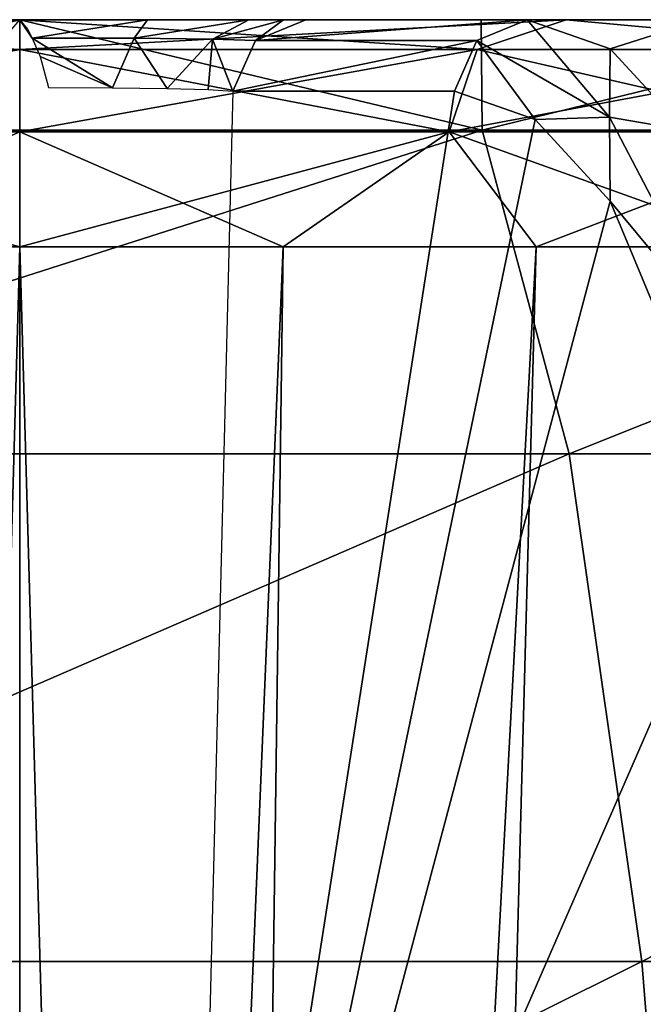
# Model space of a CAD drawing. Header units: millimetres. Extents: x -54 to 54, y -60 to 48.
# Tile 51 of 60: x 0 to 2.5, y 44.04 to 48. Entities that reach past the tile are written whole.
import ezdxf

# ---------------------------------------------------------------- set-up
doc = ezdxf.new("R2010")
doc.units = ezdxf.units.MM
doc.header["$LTSCALE"] = 41.718519
for name, color, linetype in [('124', 7, 'CONTINUOUS'), ('125', 7, 'CONTINUOUS'), ('168', 7, 'CONTINUOUS'), ('173', 7, 'CONTINUOUS'), ('174', 7, 'CONTINUOUS'), ('175', 7, 'CONTINUOUS'), ('2', 7, 'CONTINUOUS'), ('22', 7, 'CONTINUOUS'), ('31', 7, 'CONTINUOUS'), ('35', 7, 'CONTINUOUS'), ('36', 7, 'CONTINUOUS')]:
    doc.layers.add(name, color=color, linetype=linetype)

msp = doc.modelspace()

# ---------------------------------------------------------------- linework, layer by layer
at = {"layer": '124', "color": 7, "linetype": 'Continuous', "true_color": 0xe0f2ff}
for points in [[(-2.1943, 48, 6.0295), (0, 48, 6.4163), (-1.8361, 47.8802, 5.6509), (-2.1943, 48, 6.0295)], [(0, 47.8802, -5.9417), (-2.1943, 48, -6.0295), (-1.8361, 47.8802, -5.6509), (0, 47.8802, -5.9417)], [(0, 48, -6.4163), (-2.1943, 48, -6.0295), (0, 47.8802, -5.9417), (0, 48, -6.4163)], [(-1.8361, 47.8802, 5.6509), (0, 48, 6.4163), (0, 47.8802, 5.9417), (-1.8361, 47.8802, 5.6509)], [(0, 47.5491, -5.5806), (-1.8361, 47.8802, -5.6509), (-1.7245, 47.5491, -5.3074), (0, 47.5491, -5.5806)], [(0, 47.8802, -5.9417), (-1.8361, 47.8802, -5.6509), (0, 47.5491, -5.5806), (0, 47.8802, -5.9417)], [(-1.8361, 47.8802, 5.6509), (0, 47.8802, 5.9417), (-1.7245, 47.5491, 5.3074), (-1.8361, 47.8802, 5.6509)], [(-1.7245, 47.5491, 5.3074), (0, 47.8802, 5.9417), (0, 47.5491, 5.5806), (-1.7245, 47.5491, 5.3074)], [(-1.0574, 47.0872, 5.316), (-1.7245, 47.5491, 5.3074), (0, 47.5491, 5.5806), (-1.0574, 47.0872, 5.316)], [(0, 47.0872, -5.4201), (0, 47.5491, -5.5806), (-1.7245, 47.5491, -5.3074), (0, 47.0872, -5.4201)], [(-1.0574, 47.0872, -5.316), (0, 47.0872, -5.4201), (-1.7245, 47.5491, -5.3074), (-1.0574, 47.0872, -5.316)], [(0, 47.0872, 5.4201), (-1.0574, 47.0872, 5.316), (0, 47.5491, 5.5806), (0, 47.0872, 5.4201)]]:
    msp.add_3dface(points, dxfattribs=at)
at = {"layer": '125', "color": 7, "linetype": 'Continuous', "true_color": 0xe0f2ff}
for points in [[(0, 48, -6.4163), (0, 47.8802, -5.9417), (1.8361, 47.8802, -5.6509), (0, 48, -6.4163)], [(2.1943, 48, -6.0295), (0, 48, -6.4163), (1.8361, 47.8802, -5.6509), (2.1943, 48, -6.0295)], [(0, 48, 6.4163), (2.1943, 48, 6.0295), (0, 47.8802, 5.9417), (0, 48, 6.4163)], [(0, 47.8802, 5.9417), (2.1943, 48, 6.0295), (1.8361, 47.8802, 5.6509), (0, 47.8802, 5.9417)], [(1.8361, 47.8802, 5.6509), (2.1943, 48, 6.0295), (3.4925, 47.8802, 4.807), (1.8361, 47.8802, 5.6509)], [(3.4925, 47.8802, -4.807), (2.1943, 48, -6.0295), (1.8361, 47.8802, -5.6509), (3.4925, 47.8802, -4.807)], [(2.1943, 48, 6.0295), (4.1242, 48, 4.9153), (3.4925, 47.8802, 4.807), (2.1943, 48, 6.0295)], [(4.1242, 48, -4.9153), (2.1943, 48, -6.0295), (3.4925, 47.8802, -4.807), (4.1242, 48, -4.9153)], [(1.8361, 47.8802, -5.6509), (0, 47.8802, -5.9417), (1.7245, 47.5491, -5.3074), (1.8361, 47.8802, -5.6509)], [(0, 47.8802, -5.9417), (0, 47.5491, -5.5806), (1.7245, 47.5491, -5.3074), (0, 47.8802, -5.9417)], [(0, 47.5491, 5.5806), (1.8361, 47.8802, 5.6509), (1.7245, 47.5491, 5.3074), (0, 47.5491, 5.5806)], [(0, 47.5491, 5.5806), (0, 47.8802, 5.9417), (1.8361, 47.8802, 5.6509), (0, 47.5491, 5.5806)], [(3.2802, 47.5491, -4.5148), (1.8361, 47.8802, -5.6509), (1.7245, 47.5491, -5.3074), (3.2802, 47.5491, -4.5148)], [(1.7245, 47.5491, 5.3074), (3.4925, 47.8802, 4.807), (3.2802, 47.5491, 4.5148), (1.7245, 47.5491, 5.3074)], [(1.8361, 47.8802, 5.6509), (3.4925, 47.8802, 4.807), (1.7245, 47.5491, 5.3074), (1.8361, 47.8802, 5.6509)], [(3.4925, 47.8802, -4.807), (1.8361, 47.8802, -5.6509), (3.2802, 47.5491, -4.5148), (3.4925, 47.8802, -4.807)], [(0, 47.0872, 5.4201), (0, 47.5491, 5.5806), (1.7245, 47.5491, 5.3074), (0, 47.0872, 5.4201)], [(1.0574, 47.0872, 5.316), (0, 47.0872, 5.4201), (1.7245, 47.5491, 5.3074), (1.0574, 47.0872, 5.316)], [(0, 47.5491, -5.5806), (1.0574, 47.0872, -5.316), (1.7245, 47.5491, -5.3074), (0, 47.5491, -5.5806)], [(0, 47.0872, -5.4201), (1.0574, 47.0872, -5.316), (0, 47.5491, -5.5806), (0, 47.0872, -5.4201)], [(2.0742, 47.0872, 5.0076), (1.0574, 47.0872, 5.316), (1.7245, 47.5491, 5.3074), (2.0742, 47.0872, 5.0076)], [(1.0574, 47.0872, -5.316), (2.0742, 47.0872, -5.0076), (1.7245, 47.5491, -5.3074), (1.0574, 47.0872, -5.316)], [(2.0742, 47.0872, 5.0076), (1.7245, 47.5491, 5.3074), (3.2802, 47.5491, 4.5148), (2.0742, 47.0872, 5.0076)], [(3.0113, 47.0872, -4.5067), (3.2802, 47.5491, -4.5148), (1.7245, 47.5491, -5.3074), (3.0113, 47.0872, -4.5067)], [(2.0742, 47.0872, -5.0076), (3.0113, 47.0872, -4.5067), (1.7245, 47.5491, -5.3074), (2.0742, 47.0872, -5.0076)], [(3.0113, 47.0872, 4.5067), (2.0742, 47.0872, 5.0076), (3.2802, 47.5491, 4.5148), (3.0113, 47.0872, 4.5067)]]:
    msp.add_3dface(points, dxfattribs=at)
at = {"layer": '168', "color": 7, "linetype": 'Continuous', "true_color": 0xe0f2ff}
msp.add_3dface([(0, 48, 7.2295), (-0.5103, 48, 7.386), (-0.0315, 47.9617, 7.3806), (0, 48, 7.2295)], dxfattribs=at)
at = {"layer": '173', "color": 7, "linetype": 'Continuous', "true_color": 0xe0f2ff}
for points in [[(2.0374, 48, 12.1298), (1.8352, 47.9167, 12.176), (2.3679, 47.6089, 14.5704), (2.0374, 48, 12.1298)], [(2.3703, 47.8828, 13.6216), (2.0374, 48, 12.1298), (2.3679, 47.6089, 14.5704), (2.3703, 47.8828, 13.6216)], [(1.7452, 47.7131, 12.1965), (2.0703, 47.5994, 13.6432), (1.8352, 47.9167, 12.176), (1.7452, 47.7131, 12.1965)], [(1.8352, 47.9167, 12.176), (2.0703, 47.5994, 13.6432), (2.3679, 47.6089, 14.5704), (1.8352, 47.9167, 12.176)], [(2.6714, 47.5557, 15.0114), (2.3703, 47.8828, 13.6216), (2.3679, 47.6089, 14.5704), (2.6714, 47.5557, 15.0114)], [(2.0703, 47.5994, 13.6432), (2.3712, 47.2711, 15.026), (2.3679, 47.6089, 14.5704), (2.0703, 47.5994, 13.6432)], [(2.6714, 47.5557, 15.0114), (2.3679, 47.6089, 14.5704), (2.8412, 46.7039, 16.8219), (2.6714, 47.5557, 15.0114)], [(2.3679, 47.6089, 14.5704), (2.3712, 47.2711, 15.026), (2.8412, 46.7039, 16.8219), (2.3679, 47.6089, 14.5704)], [(2.3712, 47.2711, 15.026), (2.8961, 46.0063, 17.5739), (2.8412, 46.7039, 16.8219), (2.3712, 47.2711, 15.026)]]:
    msp.add_3dface(points, dxfattribs=at)
at = {"layer": '174', "color": 7, "linetype": 'Continuous', "true_color": 0xe0f2ff}
for points in [[(1.8352, 47.9167, 12.176), (2.0374, 48, 12.1298), (0.9463, 47.9167, 8.2815), (1.8352, 47.9167, 12.176)], [(2.0374, 48, 12.1298), (1.1485, 48, 8.2353), (0.9463, 47.9167, 8.2815), (2.0374, 48, 12.1298)], [(0.8563, 47.7131, 8.302), (1.8352, 47.9167, 12.176), (0.9463, 47.9167, 8.2815), (0.8563, 47.7131, 8.302)], [(0.8563, 47.7131, 8.302), (1.7452, 47.7131, 12.1965), (1.8352, 47.9167, 12.176), (0.8563, 47.7131, 8.302)]]:
    msp.add_3dface(points, dxfattribs=at)
at = {"layer": '175', "color": 7, "linetype": 'Continuous', "true_color": 0xe0f2ff}
for points in [[(0.5134, 48, 7.3877), (0, 48, 7.2295), (0.0497, 47.9261, 7.4341), (0.5134, 48, 7.3877)], [(0.0497, 47.9261, 7.4341), (0, 48, 7.2295), (0.0315, 47.9617, 7.3806), (0.0497, 47.9261, 7.4341)], [(0.5134, 48, 7.3877), (0.0497, 47.9261, 7.4341), (0.4599, 47.9255, 7.5856), (0.5134, 48, 7.3877)], [(0.9198, 48, 7.7422), (0.5134, 48, 7.3877), (0.4599, 47.9255, 7.5856), (0.9198, 48, 7.7422)], [(0.9198, 48, 7.7422), (0.4599, 47.9255, 7.5856), (0.7744, 47.9223, 7.8846), (0.9198, 48, 7.7422)], [(1.0595, 48, 7.9753), (0.9198, 48, 7.7422), (0.7744, 47.9223, 7.8846), (1.0595, 48, 7.9753)], [(0.9463, 47.9167, 8.2815), (1.0595, 48, 7.9753), (0.7744, 47.9223, 7.8846), (0.9463, 47.9167, 8.2815)], [(1.1485, 48, 8.2353), (1.0595, 48, 7.9753), (0.9463, 47.9167, 8.2815), (1.1485, 48, 8.2353)], [(0.0497, 47.9261, 7.4341), (0.0825, 47.8527, 7.5018), (0.3724, 47.7263, 7.6513), (0.0497, 47.9261, 7.4341)], [(0.4599, 47.9255, 7.5856), (0.0497, 47.9261, 7.4341), (0.3724, 47.7263, 7.6513), (0.4599, 47.9255, 7.5856)], [(0.5918, 47.7236, 7.8188), (0.4599, 47.9255, 7.5856), (0.3724, 47.7263, 7.6513), (0.5918, 47.7236, 7.8188)], [(0.7744, 47.9223, 7.8846), (0.4599, 47.9255, 7.5856), (0.5918, 47.7236, 7.8188), (0.7744, 47.9223, 7.8846)], [(0.7571, 47.7191, 8.0406), (0.7744, 47.9223, 7.8846), (0.5918, 47.7236, 7.8188), (0.7571, 47.7191, 8.0406)], [(0.8563, 47.7131, 8.302), (0.7744, 47.9223, 7.8846), (0.7571, 47.7191, 8.0406), (0.8563, 47.7131, 8.302)], [(0.8563, 47.7131, 8.302), (0.9463, 47.9167, 8.2815), (0.7744, 47.9223, 7.8846), (0.8563, 47.7131, 8.302)], [(0.0825, 47.8527, 7.5018), (0.1162, 47.7271, 7.5506), (0.3724, 47.7263, 7.6513), (0.0825, 47.8527, 7.5018)]]:
    msp.add_3dface(points, dxfattribs=at)
at = {"layer": '2', "color": 7, "linetype": 'Continuous', "true_color": 0xe0f2ff}
for points in [[(-2.1943, 48, -6.0295), (0, 48, -6.4163), (-1.8532, 48, -12.1593), (-2.1943, 48, -6.0295)], [(0, 48, 6.4163), (-2.1943, 48, 6.0295), (0, 48, 7.2295), (0, 48, 6.4163)], [(0, 48, 7.2295), (-2.1943, 48, 6.0295), (-0.5103, 48, 7.386), (0, 48, 7.2295)], [(-1.8532, 48, -12.1593), (0, 48, -6.4163), (0, 48, -12.2997), (-1.8532, 48, -12.1593)], [(0, 48, -6.4163), (2.1943, 48, -6.0295), (0, 48, -12.2997), (0, 48, -6.4163)], [(0, 48, -12.2997), (2.1943, 48, -6.0295), (1.8532, 48, -12.1593), (0, 48, -12.2997)], [(0.5134, 48, 7.3877), (0, 48, 6.4163), (0, 48, 7.2295), (0.5134, 48, 7.3877)], [(0.9198, 48, 7.7422), (0, 48, 6.4163), (0.5134, 48, 7.3877), (0.9198, 48, 7.7422)], [(2.1943, 48, 6.0295), (0, 48, 6.4163), (0.9198, 48, 7.7422), (2.1943, 48, 6.0295)], [(1.0595, 48, 7.9753), (2.1943, 48, 6.0295), (0.9198, 48, 7.7422), (1.0595, 48, 7.9753)], [(1.1485, 48, 8.2353), (2.1943, 48, 6.0295), (1.0595, 48, 7.9753), (1.1485, 48, 8.2353)], [(2.0374, 48, 12.1298), (2.1943, 48, 6.0295), (1.1485, 48, 8.2353), (2.0374, 48, 12.1298)], [(1.8532, 48, -12.1593), (2.1943, 48, -6.0295), (3.664, 48, -11.7413), (1.8532, 48, -12.1593)], [(2.7369, 48, 11.9913), (2.1943, 48, 6.0295), (2.0374, 48, 12.1298), (2.7369, 48, 11.9913)], [(2.1943, 48, -6.0295), (4.1242, 48, -4.9153), (3.664, 48, -11.7413), (2.1943, 48, -6.0295)], [(2.5384, 48, 7.9181), (2.1943, 48, 6.0295), (2.7369, 48, 11.9913), (2.5384, 48, 7.9181)], [(2.532, 48, 7.3669), (2.1943, 48, 6.0295), (2.5384, 48, 7.9181), (2.532, 48, 7.3669)], [(2.7449, 48, 6.876), (2.1943, 48, 6.0295), (2.532, 48, 7.3669), (2.7449, 48, 6.876)], [(3.1368, 48, 6.5136), (2.1943, 48, 6.0295), (2.7449, 48, 6.876), (3.1368, 48, 6.5136)], [(3.668, 48, 6.4333), (2.1943, 48, 6.0295), (3.1368, 48, 6.5136), (3.668, 48, 6.4333)], [(4.1242, 48, 4.9153), (2.1943, 48, 6.0295), (3.668, 48, 6.4333), (4.1242, 48, 4.9153)]]:
    msp.add_3dface(points, dxfattribs=at)
at = {"layer": '22', "color": 7, "linetype": 'Continuous', "true_color": 0xe0f2ff}
for points in [[(1.7452, 47.7131, 12.1965), (0.6873, 40.9352, 8.8913), (2.0703, 47.5994, 13.6432), (1.7452, 47.7131, 12.1965)], [(0.8563, 47.7131, 8.302), (0.6873, 40.9352, 8.8913), (1.7452, 47.7131, 12.1965), (0.8563, 47.7131, 8.302)], [(2.0703, 47.5994, 13.6432), (0.6873, 40.9352, 8.8913), (2.3712, 47.2711, 15.026), (2.0703, 47.5994, 13.6432)], [(2.3712, 47.2711, 15.026), (0.6873, 40.9352, 8.8913), (2.8961, 46.0063, 17.5739), (2.3712, 47.2711, 15.026)], [(2.8961, 46.0063, 17.5739), (0.6873, 40.9352, 8.8913), (3.2816, 44.0317, 19.65), (2.8961, 46.0063, 17.5739)]]:
    msp.add_3dface(points, dxfattribs=at)
at = {"layer": '31', "color": 7, "linetype": 'Continuous', "true_color": 0xe0f2ff}
for points in [[(-1.8532, 48, -12.1593), (0, 48, -12.2997), (-1.8574, 47.5557, -15.1337), (-1.8532, 48, -12.1593)], [(0, 48, -12.2997), (1.8574, 47.5557, -15.1337), (-1.8574, 47.5557, -15.1337), (0, 48, -12.2997)], [(0, 48, -12.2997), (1.8532, 48, -12.1593), (1.8574, 47.5557, -15.1337), (0, 48, -12.2997)], [(1.8532, 48, -12.1593), (3.664, 48, -11.7413), (1.8574, 47.5557, -15.1337), (1.8532, 48, -12.1593)], [(3.664, 48, -11.7413), (5.462, 47.5557, -14.2354), (1.8574, 47.5557, -15.1337), (3.664, 48, -11.7413)], [(2.7369, 48, 11.9913), (2.0374, 48, 12.1298), (2.3703, 47.8828, 13.6216), (2.7369, 48, 11.9913)], [(2.6714, 47.5557, 15.0114), (2.7369, 48, 11.9913), (2.3703, 47.8828, 13.6216), (2.6714, 47.5557, 15.0114)], [(1.8574, 47.5557, -15.1337), (-2.2061, 46.2556, -17.8067), (-1.8574, 47.5557, -15.1337), (1.8574, 47.5557, -15.1337)], [(2.2061, 46.2556, -17.8067), (-2.2061, 46.2556, -17.8067), (1.8574, 47.5557, -15.1337), (2.2061, 46.2556, -17.8067)], [(5.462, 47.5557, -14.2354), (2.2061, 46.2556, -17.8067), (1.8574, 47.5557, -15.1337), (5.462, 47.5557, -14.2354)], [(6.4849, 46.2556, -16.73), (2.2061, 46.2556, -17.8067), (5.462, 47.5557, -14.2354), (6.4849, 46.2556, -16.73)], [(2.2061, 46.2556, -17.8067), (-2.4978, 44.2161, -19.9775), (-2.2061, 46.2556, -17.8067), (2.2061, 46.2556, -17.8067)], [(2.4978, 44.2161, -19.9775), (-2.4978, 44.2161, -19.9775), (2.2061, 46.2556, -17.8067), (2.4978, 44.2161, -19.9775)], [(6.4849, 46.2556, -16.73), (2.4978, 44.2161, -19.9775), (2.2061, 46.2556, -17.8067), (6.4849, 46.2556, -16.73)], [(7.3398, 44.2161, -18.7474), (2.4978, 44.2161, -19.9775), (6.4849, 46.2556, -16.73), (7.3398, 44.2161, -18.7474)], [(2.7065, 41.6198, -21.4515), (-2.7065, 41.6198, -21.4515), (2.4978, 44.2161, -19.9775), (2.7065, 41.6198, -21.4515)], [(2.4978, 44.2161, -19.9775), (-2.7065, 41.6198, -21.4515), (-2.4978, 44.2161, -19.9775), (2.4978, 44.2161, -19.9775)], [(7.3398, 44.2161, -18.7474), (2.7065, 41.6198, -21.4515), (2.4978, 44.2161, -19.9775), (7.3398, 44.2161, -18.7474)]]:
    msp.add_3dface(points, dxfattribs=at)
at = {"layer": '35', "color": 7, "linetype": 'Continuous', "true_color": 0xe0f2ff}
for points in [[(0.7143, 21.8257, -3.1296), (0, 47.0872, -5.4201), (0, 21.8257, -3.21), (0.7143, 21.8257, -3.1296)], [(1.0574, 47.0872, -5.316), (0, 47.0872, -5.4201), (0.7143, 21.8257, -3.1296), (1.0574, 47.0872, -5.316)], [(0, 47.0872, 5.4201), (1.0574, 47.0872, 5.316), (0, 21.8257, 3.21), (0, 47.0872, 5.4201)], [(0, 21.8257, 3.21), (1.0574, 47.0872, 5.316), (0.7143, 21.8257, 3.1296), (0, 21.8257, 3.21)], [(1.0574, 47.0872, 5.316), (2.0742, 47.0872, 5.0076), (0.7143, 21.8257, 3.1296), (1.0574, 47.0872, 5.316)], [(0.7143, 21.8257, 3.1296), (2.0742, 47.0872, 5.0076), (1.3928, 21.8257, 2.8922), (0.7143, 21.8257, 3.1296)], [(2.0742, 47.0872, -5.0076), (1.0574, 47.0872, -5.316), (0.7143, 21.8257, -3.1296), (2.0742, 47.0872, -5.0076)], [(1.3928, 21.8257, -2.8922), (2.0742, 47.0872, -5.0076), (0.7143, 21.8257, -3.1296), (1.3928, 21.8257, -2.8922)], [(2.0742, 47.0872, 5.0076), (3.0113, 47.0872, 4.5067), (1.3928, 21.8257, 2.8922), (2.0742, 47.0872, 5.0076)], [(1.3928, 21.8257, 2.8922), (3.0113, 47.0872, 4.5067), (2.0014, 21.8257, 2.5097), (1.3928, 21.8257, 2.8922)], [(3.0113, 47.0872, -4.5067), (2.0742, 47.0872, -5.0076), (1.3928, 21.8257, -2.8922), (3.0113, 47.0872, -4.5067)], [(2.0014, 21.8257, -2.5097), (3.0113, 47.0872, -4.5067), (1.3928, 21.8257, -2.8922), (2.0014, 21.8257, -2.5097)], [(3.0113, 47.0872, 4.5067), (3.8326, 47.0872, 3.8326), (2.0014, 21.8257, 2.5097), (3.0113, 47.0872, 4.5067)], [(2.0014, 21.8257, 2.5097), (3.8326, 47.0872, 3.8326), (2.5097, 21.8257, 2.0014), (2.0014, 21.8257, 2.5097)], [(3.8326, 47.0872, -3.8326), (3.0113, 47.0872, -4.5067), (2.0014, 21.8257, -2.5097), (3.8326, 47.0872, -3.8326)], [(2.5097, 21.8257, -2.0014), (3.8326, 47.0872, -3.8326), (2.0014, 21.8257, -2.5097), (2.5097, 21.8257, -2.0014)]]:
    msp.add_3dface(points, dxfattribs=at)
at = {"layer": '36', "color": 7, "linetype": 'Continuous', "true_color": 0xe0f2ff}
for points in [[(0, 21.8257, -3.21), (0, 47.0872, -5.4201), (-1.0574, 47.0872, -5.316), (0, 21.8257, -3.21)], [(-1.0574, 47.0872, 5.316), (0, 47.0872, 5.4201), (-0.7143, 21.8257, 3.1296), (-1.0574, 47.0872, 5.316)], [(0, 21.8257, -3.21), (-1.0574, 47.0872, -5.316), (-0.7143, 21.8257, -3.1296), (0, 21.8257, -3.21)], [(0, 47.0872, 5.4201), (0, 21.8257, 3.21), (-0.7143, 21.8257, 3.1296), (0, 47.0872, 5.4201)]]:
    msp.add_3dface(points, dxfattribs=at)

doc.saveas('drawing.dxf')
